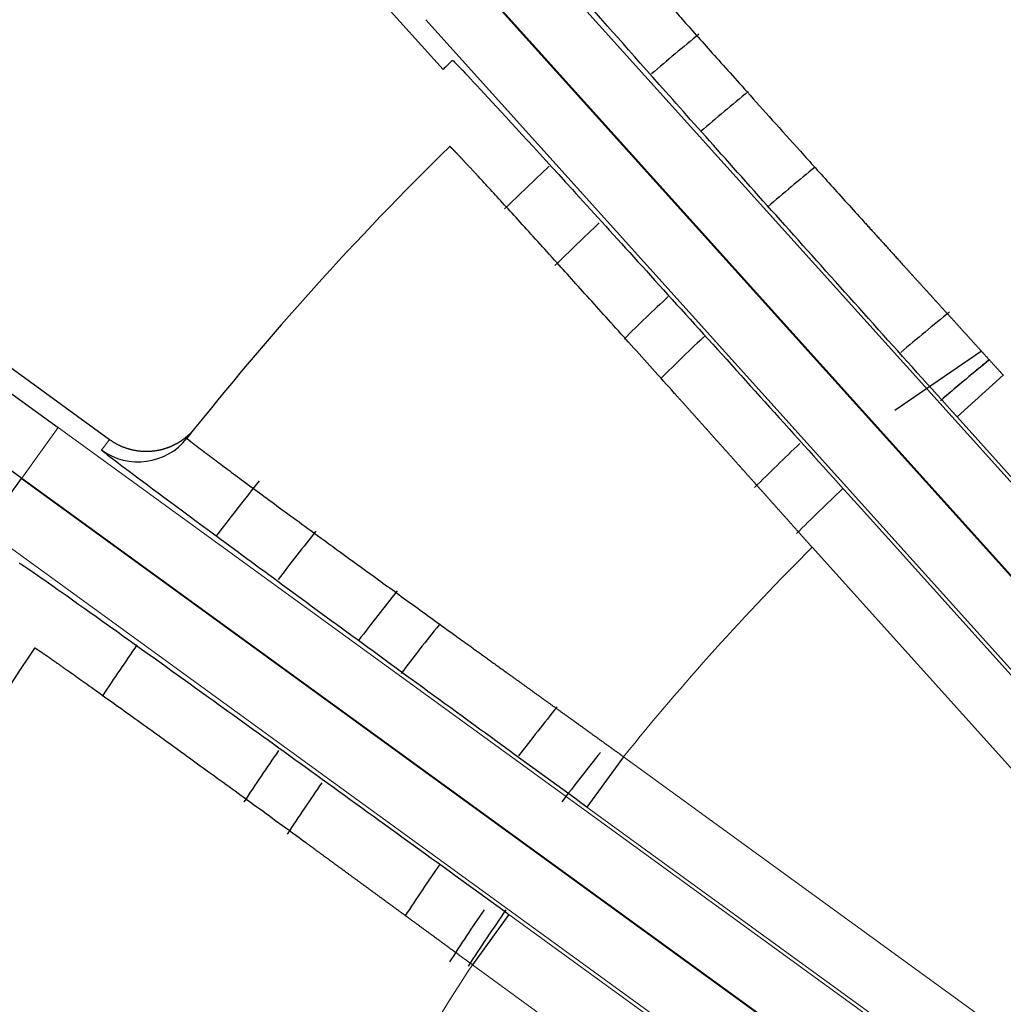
# Model space of a CAD drawing. Header units: inches. Extents: x 0 to 29700, y -16 to 21000.
# Tile 189 of 256: x 14792 to 14839, y 8648 to 8695. Entities that reach past the tile are written whole.
import ezdxf

# ---------------------------------------------------------------- set-up
doc = ezdxf.new("R2010")
doc.units = ezdxf.units.IN
doc.layers.add('1', color=7, linetype='Continuous', true_color=0xffffff)
doc.layers.add('254', color=7, linetype='Continuous', true_color=0xffffff)

msp = doc.modelspace()

# ---------------------------------------------------------------- linework, layer by layer
at = {"layer": '1', "color": 2, "linetype": 'Continuous', "lineweight": 25}
for radius, start, end in [(125, 129.17812, 130.5675), (124.134, 145.42875, 146.93625)]:
    msp.add_arc((14917.618, 8581.747), radius, start, end, dxfattribs=at)
at = {"layer": '254', "color": 2, "linetype": 'Continuous', "lineweight": 25}
for p, q in [((14792.194, 8715.068), (14812.375, 8692.655)), ((14858.271, 8647.633), (14813.768, 8697.059)), ((14813.795, 8697.083), (14858.298, 8647.657)), ((14796.319, 8674.822), (14771.919, 8692.55)), ((14838.306, 8679.082), (14834.125, 8676.231)), ((14839.352, 8677.929), (14837.123, 8675.921)), ((14792.063, 8672.948), (14790.299, 8670.521)), ((14862.051, 8622.099), (14792.063, 8672.948)), ((14792.084, 8672.977), (14862.072, 8622.128)), ((14832.375, 8671.647), (14868.288, 8631.762)), ((14866.058, 8629.755), (14830.146, 8669.64)), ((14821.065, 8659.555), (14819.302, 8657.128)), ((14815.547, 8651.96), (14813.784, 8649.533))]:
    msp.add_line(p, q, dxfattribs=at)
at = {"layer": '254', "color": 110, "linetype": 'Continuous', "lineweight": 13}
for p, q in [((14860.528, 8649.664), (14816.024, 8699.091)), ((14856.042, 8645.625), (14811.538, 8695.052)), ((14873.035, 8636.037), (14837.123, 8675.921)), ((14793.847, 8675.404), (14792.084, 8672.977)), ((14863.835, 8624.555), (14793.847, 8675.404)), ((14860.287, 8619.672), (14790.299, 8670.521)), ((14821.065, 8659.555), (14880.666, 8616.252)), ((14819.302, 8657.128), (14878.902, 8613.825)), ((14875.148, 8608.657), (14815.547, 8651.96)), ((14813.784, 8649.533), (14873.384, 8606.23))]:
    msp.add_line(p, q, dxfattribs=at)
at = {"layer": '254', "color": 2, "linetype": 'Continuous', "lineweight": 25}
for radius, start, end in [(730.774, 90, 270), (725, 33.104531, 270), (720, 90, 270), (718, 32.664375, 270), (320, 90, 200.1825), (270, 117.44586, 201.85109), (180, 133.27312, 142.72313), (179.5, 133.27312, 142.7175), (146, 129.52687, 130.69687), (142.354, 129.50437, 130.70812), (150, 134.38605, 141.61395), (146, 133.30125, 134.47125), (137.5, 129.43125, 130.66875), (142.354, 133.35188, 134.54438), (137.5, 133.3575, 134.58938), (128, 129.1725, 130.53937), (134.907, 133.35188, 134.61188), (125, 129.16687, 130.48875), (128, 133.47, 134.83688), (146, 141.39563, 142.70625), (125, 133.48125, 134.89313), (142.354, 141.47438, 142.66125), (137.5, 141.39562, 142.65562), (134.907, 141.40125, 142.66687), (150, 146.38605, 153.61395), (146, 145.26562, 146.41875), (128, 141.19875, 142.54312), (137.5, 145.38937, 146.6325), (125, 141.38437, 142.76812), (134.907, 145.42875, 146.69437), (128, 145.42312, 146.77312), (125, 145.70437, 147.08812)]:
    msp.add_arc((14917.618, 8581.749), radius, start, end, dxfattribs=at)
at = {"layer": '254', "color": 110, "linetype": 'Continuous', "lineweight": 13}
for start, end in [(134.86321, 141.13679), (146.86321, 153.13679)]:
    msp.add_arc((14917.618, 8581.749), 124, start, end, dxfattribs=at)
at = {"layer": '254', "color": 2, "linetype": 'Continuous', "lineweight": 25}
for centre, major_axis, ratio, start_param, end_param in [((14919.839, 8583.765), (109.095, 107.264), 0.999963, 1.568547, 1.57267), ((14793.943, 8675.537), (-21.843, 15.87), 0.006061, 0.006061, 1.570796), ((14797.689, 8676.756), (2.352, -1.863), 0.999982, 4.754033, 6.283185)]:
    msp.add_ellipse(centre, major_axis=major_axis, ratio=ratio, start_param=start_param, end_param=end_param, dxfattribs=at)
at = {"layer": '254', "color": 110, "linetype": 'Continuous', "lineweight": 13}
msp.add_ellipse((14915.836, 8579.336), major_axis=(95.224, 119.741), ratio=0.999926, start_param=1.568548, end_param=1.572671, dxfattribs=at)
for points, knots in [([(14852.929, 8687.405), (14851.031, 8690.692), (14849.13, 8693.977), (14846.483, 8698.534), (14844.809, 8701.412), (14843.305, 8703.988), (14841.951, 8706.3), (14841.343, 8707.336), (14840.265, 8709.165), (14839.805, 8709.942), (14838.69, 8711.808), (14838.285, 8712.464), (14838.266, 8712.451)], [0, 0, 0, 0, 0.25, 0.25, 0.375, 0.5, 0.5, 0.625, 0.625, 0.75, 0.75, 1, 1, 1, 1]), ([(14837.274, 8708.418), (14837.294, 8708.43), (14837.656, 8707.842), (14838.651, 8706.166), (14839.062, 8705.468), (14840.023, 8703.825), (14840.565, 8702.894), (14841.771, 8700.817), (14843.111, 8698.502), (14844.601, 8695.914), (14846.956, 8691.817), (14848.646, 8688.862), (14850.331, 8685.905)], [0, 0, 0, 0, 0.25, 0.25, 0.375, 0.375, 0.5, 0.5, 0.625, 0.75, 0.75, 1, 1, 1, 1])]:
    msp.add_open_spline(points, degree=3, knots=knots, dxfattribs=at)
at = {"layer": '254', "color": 2, "linetype": 'Continuous', "lineweight": 25}
for points, knots in [([(14837.123, 8675.921), (14834.559, 8678.769), (14832.047, 8681.565), (14827.359, 8686.798), (14825.215, 8689.199), (14821.655, 8693.201), (14820.222, 8694.822), (14818.314, 8697.004), (14817.816, 8697.592), (14817.834, 8697.607)], [0, 0, 0, 0, 0.25, 0.25, 0.5, 0.5, 0.75, 0.75, 1, 1, 1, 1]), ([(14821.976, 8697.303), (14821.976, 8697.302), (14821.975, 8697.302), (14821.975, 8697.301), (14821.975, 8697.301), (14821.975, 8697.3), (14821.976, 8697.299), (14821.976, 8697.298), (14821.977, 8697.297), (14821.978, 8697.295), (14821.978, 8697.293), (14821.98, 8697.291), (14821.981, 8697.289), (14821.982, 8697.287), (14821.984, 8697.285), (14821.985, 8697.282), (14821.987, 8697.279), (14821.989, 8697.276), (14821.991, 8697.273), (14821.994, 8697.27), (14821.996, 8697.266), (14821.999, 8697.263), (14822.001, 8697.259), (14822.004, 8697.255), (14822.007, 8697.251), (14822.011, 8697.247), (14822.014, 8697.242), (14822.017, 8697.238), (14822.021, 8697.233), (14822.025, 8697.228), (14822.029, 8697.223), (14822.033, 8697.217), (14822.037, 8697.212), (14822.042, 8697.206), (14822.046, 8697.2), (14822.051, 8697.194), (14822.056, 8697.188), (14822.061, 8697.182), (14822.066, 8697.175), (14822.072, 8697.169), (14822.077, 8697.162), (14822.083, 8697.155), (14822.089, 8697.148), (14822.095, 8697.14), (14822.101, 8697.133), (14822.107, 8697.125), (14822.114, 8697.117), (14822.12, 8697.109), (14822.127, 8697.101), (14822.134, 8697.093), (14822.141, 8697.084), (14822.148, 8697.075), (14822.156, 8697.066), (14822.163, 8697.057), (14822.171, 8697.048), (14822.179, 8697.039), (14822.187, 8697.029), (14822.195, 8697.019), (14822.203, 8697.009), (14822.212, 8696.999), (14822.221, 8696.989), (14822.229, 8696.979), (14822.238, 8696.968), (14822.247, 8696.957), (14822.257, 8696.946), (14822.266, 8696.935), (14822.276, 8696.924), (14822.285, 8696.913), (14822.295, 8696.901), (14822.305, 8696.889), (14822.315, 8696.877), (14822.326, 8696.865), (14822.336, 8696.853), (14822.347, 8696.841), (14822.357, 8696.828), (14822.368, 8696.815), (14822.379, 8696.802), (14822.391, 8696.789), (14822.402, 8696.776), (14822.414, 8696.762), (14822.425, 8696.749), (14822.437, 8696.735), (14822.449, 8696.721), (14822.461, 8696.707), (14822.473, 8696.693), (14822.486, 8696.678), (14822.498, 8696.664), (14822.511, 8696.649), (14822.524, 8696.634), (14822.537, 8696.619), (14822.55, 8696.604), (14822.563, 8696.588), (14822.577, 8696.573), (14822.591, 8696.557), (14822.604, 8696.541), (14822.618, 8696.525), (14822.632, 8696.509), (14822.647, 8696.492), (14822.661, 8696.476), (14822.675, 8696.459), (14822.69, 8696.442), (14822.705, 8696.425), (14822.72, 8696.408), (14822.735, 8696.391), (14822.75, 8696.373), (14822.765, 8696.356), (14822.781, 8696.338), (14822.797, 8696.32), (14822.812, 8696.302), (14822.828, 8696.283), (14822.844, 8696.265), (14822.861, 8696.246), (14822.877, 8696.228), (14822.893, 8696.209), (14822.91, 8696.19), (14822.927, 8696.17), (14822.944, 8696.151), (14822.961, 8696.132), (14822.978, 8696.112), (14822.996, 8696.092), (14823.013, 8696.072), (14823.031, 8696.052), (14823.048, 8696.032), (14823.066, 8696.011), (14823.084, 8695.991), (14823.103, 8695.97), (14823.121, 8695.949), (14823.139, 8695.928), (14823.158, 8695.907), (14823.177, 8695.885), (14823.196, 8695.864), (14823.215, 8695.842), (14823.234, 8695.82), (14823.417, 8695.612), (14823.801, 8695.176), (14824.465, 8694.427), (14825.223, 8693.575), (14826.069, 8692.627), (14827.061, 8691.518), (14828.222, 8690.225), (14829.573, 8688.723), (14831.042, 8687.093), (14832.107, 8685.913), (14832.691, 8685.268), (14832.763, 8685.188), (14832.836, 8685.108), (14832.909, 8685.027), (14832.983, 8684.945), (14833.057, 8684.863), (14833.132, 8684.78), (14833.208, 8684.697), (14833.284, 8684.613), (14833.36, 8684.528), (14833.438, 8684.443), (14833.515, 8684.357), (14833.593, 8684.271), (14833.672, 8684.184), (14833.752, 8684.096), (14833.831, 8684.008), (14833.912, 8683.919), (14833.993, 8683.83), (14834.074, 8683.74), (14834.156, 8683.649), (14834.239, 8683.558), (14834.322, 8683.467), (14834.405, 8683.375), (14834.489, 8683.282), (14834.574, 8683.189), (14834.659, 8683.095), (14834.744, 8683.001), (14834.83, 8682.906), (14834.917, 8682.81), (14835.004, 8682.714), (14835.092, 8682.618), (14835.18, 8682.521), (14835.268, 8682.423), (14835.357, 8682.325), (14835.446, 8682.226), (14835.536, 8682.127), (14835.627, 8682.028), (14835.718, 8681.927), (14835.809, 8681.827), (14835.901, 8681.726), (14835.993, 8681.624), (14836.085, 8681.522), (14836.179, 8681.42), (14836.272, 8681.317), (14836.366, 8681.213), (14836.46, 8681.109), (14836.555, 8681.005), (14836.65, 8680.9), (14836.746, 8680.795), (14836.842, 8680.689), (14836.938, 8680.583), (14837.035, 8680.476), (14837.132, 8680.37), (14837.229, 8680.262), (14837.327, 8680.155), (14837.426, 8680.046), (14837.524, 8679.938), (14837.623, 8679.829), (14837.722, 8679.72), (14837.822, 8679.61), (14837.922, 8679.5), (14838.022, 8679.39), (14838.123, 8679.279), (14838.224, 8679.168), (14838.325, 8679.057), (14838.426, 8678.946), (14838.528, 8678.834), (14838.63, 8678.721), (14838.733, 8678.609), (14838.835, 8678.496), (14838.938, 8678.383), (14839.041, 8678.27), (14839.145, 8678.156), (14839.248, 8678.043), (14839.317, 8677.967), (14839.352, 8677.929)], [0, 0, 0, 0, 0.001875, 0.00375, 0.005626, 0.007503, 0.00938, 0.011259, 0.013137, 0.015017, 0.016897, 0.018777, 0.020658, 0.02254, 0.024422, 0.026305, 0.028189, 0.030073, 0.031957, 0.033842, 0.035728, 0.037614, 0.0395, 0.041387, 0.043275, 0.045163, 0.047051, 0.04894, 0.05083, 0.052719, 0.05461, 0.0565, 0.058391, 0.060282, 0.062174, 0.064066, 0.065959, 0.067851, 0.069745, 0.071638, 0.073532, 0.075426, 0.07732, 0.079215, 0.08111, 0.083005, 0.0849, 0.086796, 0.088692, 0.090588, 0.092484, 0.09438, 0.096277, 0.098174, 0.100071, 0.101968, 0.103865, 0.105762, 0.10766, 0.109558, 0.111455, 0.113353, 0.115251, 0.117149, 0.119047, 0.120945, 0.122843, 0.124741, 0.126639, 0.128537, 0.130436, 0.132334, 0.134232, 0.13613, 0.138028, 0.139926, 0.141824, 0.143721, 0.145619, 0.147517, 0.149414, 0.151311, 0.153208, 0.155106, 0.157002, 0.158899, 0.160796, 0.162692, 0.164588, 0.166484, 0.16838, 0.170275, 0.17217, 0.174065, 0.17596, 0.177854, 0.179749, 0.181642, 0.183536, 0.185429, 0.187322, 0.189215, 0.191107, 0.192999, 0.19489, 0.196781, 0.198672, 0.200562, 0.202452, 0.204341, 0.20623, 0.208119, 0.210007, 0.211895, 0.213782, 0.215668, 0.217555, 0.21944, 0.221325, 0.22321, 0.225094, 0.226977, 0.22886, 0.230743, 0.232625, 0.234506, 0.236386, 0.238266, 0.240146, 0.242024, 0.243902, 0.24578, 0.247656, 0.249532, 0.299383, 0.349517, 0.399777, 0.450004, 0.500039, 0.560383, 0.622092, 0.684849, 0.748307, 0.751136, 0.753982, 0.756844, 0.759723, 0.762618, 0.76553, 0.768457, 0.771401, 0.774361, 0.777337, 0.780329, 0.783337, 0.78636, 0.789399, 0.792454, 0.795524, 0.798609, 0.80171, 0.804826, 0.807957, 0.811103, 0.814264, 0.817439, 0.820629, 0.823834, 0.827054, 0.830287, 0.833535, 0.836797, 0.840073, 0.843363, 0.846667, 0.849984, 0.853315, 0.85666, 0.860018, 0.863389, 0.866773, 0.87017, 0.87358, 0.877003, 0.880438, 0.883886, 0.887346, 0.890819, 0.894303, 0.8978, 0.901308, 0.904828, 0.90836, 0.911903, 0.915457, 0.919023, 0.9226, 0.926187, 0.929785, 0.933394, 0.937013, 0.940643, 0.944283, 0.947933, 0.951592, 0.955262, 0.958941, 0.962629, 0.966327, 0.970034, 0.97375, 0.977475, 0.981208, 0.98495, 0.9887, 0.992459, 0.996225, 1, 1, 1, 1]), ([(14812.825, 8693.097), (14812.842, 8693.113), (14813.363, 8692.568), (14815.343, 8690.433), (14816.799, 8688.845), (14820.404, 8684.89), (14822.578, 8682.494), (14827.261, 8677.32), (14829.812, 8674.494), (14832.375, 8671.647)], [0, 0, 0, 0, 0.25, 0.25, 0.5, 0.5, 0.75, 0.75, 1, 1, 1, 1]), ([(14767.91, 8690.742), (14767.916, 8690.711), (14769.183, 8689.738), (14772.767, 8687.089), (14777.237, 8683.804), (14782.598, 8679.88), (14788.919, 8675.277), (14792.084, 8672.977)], [0, 0, 0, 0, 0.25, 0.5, 0.5, 0.75, 1, 1, 1, 1]), ([(14830.146, 8669.64), (14830.129, 8669.659), (14830.094, 8669.698), (14830.042, 8669.756), (14829.991, 8669.814), (14829.939, 8669.872), (14829.888, 8669.93), (14829.836, 8669.988), (14829.785, 8670.045), (14829.733, 8670.103), (14829.682, 8670.161), (14829.63, 8670.219), (14829.579, 8670.276), (14829.528, 8670.334), (14829.477, 8670.391), (14829.426, 8670.448), (14829.375, 8670.506), (14829.324, 8670.563), (14829.273, 8670.62), (14829.222, 8670.677), (14829.171, 8670.734), (14829.121, 8670.791), (14829.07, 8670.847), (14829.019, 8670.904), (14828.969, 8670.961), (14828.919, 8671.017), (14828.868, 8671.074), (14828.818, 8671.13), (14828.768, 8671.186), (14828.718, 8671.243), (14828.668, 8671.299), (14828.618, 8671.355), (14828.568, 8671.411), (14828.518, 8671.467), (14828.468, 8671.522), (14828.419, 8671.578), (14828.369, 8671.634), (14828.319, 8671.689), (14828.27, 8671.744), (14828.221, 8671.8), (14828.171, 8671.855), (14828.122, 8671.91), (14828.073, 8671.965), (14828.024, 8672.02), (14827.975, 8672.075), (14827.926, 8672.129), (14827.878, 8672.184), (14827.829, 8672.238), (14827.781, 8672.293), (14827.732, 8672.347), (14827.684, 8672.401), (14827.635, 8672.455), (14827.587, 8672.509), (14827.539, 8672.563), (14827.491, 8672.617), (14827.443, 8672.671), (14827.396, 8672.724), (14827.348, 8672.777), (14827.3, 8672.831), (14827.253, 8672.884), (14827.205, 8672.937), (14827.158, 8672.99), (14827.111, 8673.043), (14827.064, 8673.096), (14827.017, 8673.148), (14826.97, 8673.201), (14826.923, 8673.253), (14826.876, 8673.305), (14826.83, 8673.357), (14826.783, 8673.409), (14826.737, 8673.461), (14826.691, 8673.513), (14826.644, 8673.565), (14826.598, 8673.616), (14826.552, 8673.668), (14826.507, 8673.719), (14826.461, 8673.77), (14826.415, 8673.821), (14826.37, 8673.872), (14826.324, 8673.923), (14826.279, 8673.974), (14826.234, 8674.024), (14826.189, 8674.075), (14826.144, 8674.125), (14826.099, 8674.175), (14826.054, 8674.225), (14826.01, 8674.275), (14825.965, 8674.325), (14825.921, 8674.374), (14825.877, 8674.424), (14825.833, 8674.473), (14825.789, 8674.522), (14825.745, 8674.571), (14825.701, 8674.62), (14825.657, 8674.669), (14825.614, 8674.718), (14825.57, 8674.766), (14825.527, 8674.815), (14825.484, 8674.863), (14825.441, 8674.911), (14825.398, 8674.959), (14825.355, 8675.007), (14825.313, 8675.055), (14825.27, 8675.102), (14825.228, 8675.15), (14825.185, 8675.197), (14825.143, 8675.244), (14825.101, 8675.291), (14825.059, 8675.338), (14825.017, 8675.385), (14824.976, 8675.431), (14824.934, 8675.478), (14824.893, 8675.524), (14824.851, 8675.57), (14824.81, 8675.616), (14824.769, 8675.662), (14824.728, 8675.708), (14824.688, 8675.753), (14824.647, 8675.798), (14824.606, 8675.844), (14824.566, 8675.889), (14824.526, 8675.934), (14824.486, 8675.979), (14824.446, 8676.023), (14824.406, 8676.068), (14824.366, 8676.112), (14824.326, 8676.156), (14824.287, 8676.2), (14824.248, 8676.244), (14824.208, 8676.288), (14824.169, 8676.332), (14824.13, 8676.375), (14824.092, 8676.419), (14824.053, 8676.462), (14824.014, 8676.505), (14823.976, 8676.548), (14823.938, 8676.59), (14823.9, 8676.633), (14823.862, 8676.675), (14823.824, 8676.718), (14823.786, 8676.76), (14823.748, 8676.802), (14823.711, 8676.843), (14823.674, 8676.885), (14823.636, 8676.927), (14823.599, 8676.968), (14823.562, 8677.009), (14823.177, 8677.438), (14822.457, 8678.242), (14821.432, 8679.381), (14820.456, 8680.467), (14819.532, 8681.493), (14818.666, 8682.453), (14817.792, 8683.42), (14816.922, 8684.381), (14816.073, 8685.316), (14815.31, 8686.153), (14814.64, 8686.886), (14814.241, 8687.32), (14814.04, 8687.537), (14814.001, 8687.58), (14813.962, 8687.622), (14813.924, 8687.664), (14813.886, 8687.704), (14813.848, 8687.745), (14813.812, 8687.784), (14813.775, 8687.824), (14813.74, 8687.862), (14813.705, 8687.9), (14813.67, 8687.937), (14813.636, 8687.974), (14813.603, 8688.009), (14813.57, 8688.045), (14813.538, 8688.079), (14813.506, 8688.113), (14813.475, 8688.147), (14813.444, 8688.179), (14813.414, 8688.211), (14813.385, 8688.243), (14813.356, 8688.274), (14813.328, 8688.304), (14813.3, 8688.333), (14813.273, 8688.362), (14813.247, 8688.39), (14813.221, 8688.417), (14813.196, 8688.444), (14813.171, 8688.47), (14813.147, 8688.495), (14813.124, 8688.52), (14813.101, 8688.544), (14813.079, 8688.567), (14813.057, 8688.59), (14813.036, 8688.612), (14813.016, 8688.633), (14812.996, 8688.654), (14812.977, 8688.673), (14812.959, 8688.693), (14812.941, 8688.711), (14812.924, 8688.729), (14812.907, 8688.746), (14812.891, 8688.762), (14812.876, 8688.778), (14812.861, 8688.793), (14812.847, 8688.807), (14812.833, 8688.821), (14812.82, 8688.834), (14812.808, 8688.846), (14812.796, 8688.857), (14812.785, 8688.868), (14812.775, 8688.878), (14812.765, 8688.888), (14812.756, 8688.896), (14812.748, 8688.904), (14812.74, 8688.912), (14812.732, 8688.918), (14812.726, 8688.924), (14812.72, 8688.929), (14812.714, 8688.934), (14812.71, 8688.938), (14812.705, 8688.941), (14812.702, 8688.943), (14812.699, 8688.945), (14812.697, 8688.946), (14812.695, 8688.946), (14812.695, 8688.946), (14812.694, 8688.946)], [0, 0, 0, 0, 0.001906, 0.003811, 0.005714, 0.007614, 0.009513, 0.01141, 0.013305, 0.015198, 0.017089, 0.018978, 0.020865, 0.022749, 0.024632, 0.026513, 0.028391, 0.030268, 0.032142, 0.034014, 0.035883, 0.037751, 0.039616, 0.041479, 0.04334, 0.045199, 0.047055, 0.048909, 0.05076, 0.052609, 0.054456, 0.0563, 0.058142, 0.059982, 0.061819, 0.063653, 0.065485, 0.067315, 0.069142, 0.070966, 0.072788, 0.074608, 0.076424, 0.078238, 0.08005, 0.081859, 0.083665, 0.085468, 0.087269, 0.089067, 0.090862, 0.092654, 0.094444, 0.096231, 0.098015, 0.099796, 0.101575, 0.10335, 0.105123, 0.106892, 0.108659, 0.110423, 0.112184, 0.113942, 0.115697, 0.117449, 0.119198, 0.120944, 0.122687, 0.124427, 0.126164, 0.127897, 0.129628, 0.131356, 0.13308, 0.134801, 0.136519, 0.138234, 0.139946, 0.141654, 0.143359, 0.145061, 0.14676, 0.148455, 0.150147, 0.151836, 0.153522, 0.155204, 0.156882, 0.158558, 0.16023, 0.161899, 0.163564, 0.165226, 0.166884, 0.168539, 0.17019, 0.171838, 0.173483, 0.175124, 0.176761, 0.178395, 0.180026, 0.181653, 0.183276, 0.184896, 0.186512, 0.188124, 0.189733, 0.191338, 0.19294, 0.194538, 0.196132, 0.197723, 0.199309, 0.200893, 0.202472, 0.204048, 0.20562, 0.207188, 0.208752, 0.210313, 0.211869, 0.213422, 0.214972, 0.216517, 0.218058, 0.219596, 0.22113, 0.22266, 0.224186, 0.225708, 0.227226, 0.22874, 0.23025, 0.231757, 0.233259, 0.234758, 0.236252, 0.237743, 0.239229, 0.240712, 0.24219, 0.243664, 0.245135, 0.246601, 0.248063, 0.249522, 0.292382, 0.334941, 0.377087, 0.418715, 0.459724, 0.500025, 0.549793, 0.599659, 0.649469, 0.699069, 0.74831, 0.75208, 0.755854, 0.759631, 0.763411, 0.767194, 0.770979, 0.774768, 0.778559, 0.782353, 0.786149, 0.789948, 0.793749, 0.797552, 0.801358, 0.805165, 0.808975, 0.812786, 0.816599, 0.820414, 0.824231, 0.828049, 0.831868, 0.835689, 0.839511, 0.843335, 0.847159, 0.850985, 0.854811, 0.858638, 0.862466, 0.866295, 0.870124, 0.873953, 0.877783, 0.881613, 0.885444, 0.889274, 0.893105, 0.896935, 0.900765, 0.904595, 0.908425, 0.912254, 0.916082, 0.91991, 0.923738, 0.927564, 0.93139, 0.935215, 0.939038, 0.942861, 0.946682, 0.950502, 0.95432, 0.958137, 0.961952, 0.965766, 0.969578, 0.973388, 0.977196, 0.981002, 0.984807, 0.988608, 0.992408, 0.996205, 1, 1, 1, 1]), ([(14800.426, 8675.377), (14800.42, 8675.37), (14800.409, 8675.356), (14800.392, 8675.335), (14800.375, 8675.315), (14800.358, 8675.294), (14800.34, 8675.274), (14800.323, 8675.255), (14800.305, 8675.235), (14800.288, 8675.216), (14800.27, 8675.196), (14800.252, 8675.178), (14800.234, 8675.159), (14800.216, 8675.14), (14800.198, 8675.122), (14800.179, 8675.104), (14800.161, 8675.086), (14800.143, 8675.069), (14800.124, 8675.052), (14800.106, 8675.035), (14800.087, 8675.018), (14800.069, 8675.001), (14800.05, 8674.985), (14800.031, 8674.969), (14800.012, 8674.953), (14799.994, 8674.937), (14799.975, 8674.922), (14799.956, 8674.907), (14799.937, 8674.892), (14799.918, 8674.877), (14799.9, 8674.862), (14799.881, 8674.848), (14799.862, 8674.834), (14799.843, 8674.82), (14799.824, 8674.807), (14799.805, 8674.794), (14799.787, 8674.78), (14799.768, 8674.768), (14799.749, 8674.755), (14799.73, 8674.743), (14799.712, 8674.73), (14799.693, 8674.718), (14799.674, 8674.707), (14799.656, 8674.695), (14799.637, 8674.684), (14799.619, 8674.673), (14799.601, 8674.662), (14799.582, 8674.651), (14799.564, 8674.641), (14799.546, 8674.631), (14799.528, 8674.621), (14799.51, 8674.611), (14799.492, 8674.601), (14799.474, 8674.592), (14799.456, 8674.582), (14799.439, 8674.573), (14799.421, 8674.565), (14799.403, 8674.556), (14799.386, 8674.548), (14799.369, 8674.539), (14799.352, 8674.531), (14799.335, 8674.523), (14799.318, 8674.516), (14799.301, 8674.508), (14799.284, 8674.501), (14799.268, 8674.494), (14799.251, 8674.486), (14799.235, 8674.48), (14799.219, 8674.473), (14799.203, 8674.466), (14799.187, 8674.46), (14799.171, 8674.454), (14799.156, 8674.448), (14799.14, 8674.442), (14799.125, 8674.436), (14799.11, 8674.431), (14799.095, 8674.425), (14799.08, 8674.42), (14799.065, 8674.415), (14799.05, 8674.41), (14799.036, 8674.405), (14799.022, 8674.4), (14799.008, 8674.396), (14798.994, 8674.391), (14798.98, 8674.387), (14798.966, 8674.383), (14798.953, 8674.378), (14798.939, 8674.374), (14798.926, 8674.371), (14798.913, 8674.367), (14798.901, 8674.363), (14798.888, 8674.36), (14798.876, 8674.356), (14798.863, 8674.353), (14798.851, 8674.35), (14798.839, 8674.346), (14798.828, 8674.343), (14798.816, 8674.34), (14798.805, 8674.338), (14798.794, 8674.335), (14798.783, 8674.332), (14798.772, 8674.33), (14798.761, 8674.327), (14798.751, 8674.325), (14798.741, 8674.322), (14798.731, 8674.32), (14798.721, 8674.318), (14798.711, 8674.316), (14798.702, 8674.314), (14798.692, 8674.312), (14798.683, 8674.31), (14798.674, 8674.308), (14798.666, 8674.307), (14798.657, 8674.305), (14798.649, 8674.303), (14798.641, 8674.302), (14798.633, 8674.3), (14798.625, 8674.299), (14798.617, 8674.297), (14798.61, 8674.296), (14798.603, 8674.295), (14798.596, 8674.294), (14798.589, 8674.292), (14798.582, 8674.291), (14798.576, 8674.29), (14798.57, 8674.289), (14798.564, 8674.288), (14798.558, 8674.287), (14798.552, 8674.286), (14798.547, 8674.286), (14798.542, 8674.285), (14798.537, 8674.284), (14798.532, 8674.283), (14798.527, 8674.282), (14798.523, 8674.282), (14798.519, 8674.281), (14798.515, 8674.281), (14798.511, 8674.28), (14798.507, 8674.28), (14798.504, 8674.279), (14798.501, 8674.279), (14798.498, 8674.278), (14798.495, 8674.278), (14798.492, 8674.277), (14798.49, 8674.277), (14798.487, 8674.277), (14798.485, 8674.277), (14798.464, 8674.274), (14798.424, 8674.269), (14798.364, 8674.262), (14798.303, 8674.257), (14798.243, 8674.253), (14798.183, 8674.251), (14798.123, 8674.249), (14798.063, 8674.249), (14798.003, 8674.25), (14797.943, 8674.252), (14797.884, 8674.256), (14797.824, 8674.26), (14797.765, 8674.266), (14797.706, 8674.273), (14797.648, 8674.281), (14797.589, 8674.29), (14797.532, 8674.3), (14797.474, 8674.311), (14797.417, 8674.324), (14797.36, 8674.337), (14797.304, 8674.352), (14797.249, 8674.367), (14797.194, 8674.384), (14797.139, 8674.401), (14797.085, 8674.419), (14797.032, 8674.439), (14796.98, 8674.459), (14796.928, 8674.48), (14796.876, 8674.502), (14796.826, 8674.525), (14796.776, 8674.548), (14796.727, 8674.573), (14796.678, 8674.598), (14796.631, 8674.624), (14796.584, 8674.65), (14796.538, 8674.677), (14796.492, 8674.705), (14796.448, 8674.733), (14796.404, 8674.762), (14796.361, 8674.792), (14796.333, 8674.812), (14796.319, 8674.822)], [0, 0, 0, 0, 0.005868, 0.011719, 0.017552, 0.023366, 0.029162, 0.034937, 0.040693, 0.046429, 0.052143, 0.057836, 0.063506, 0.069155, 0.07478, 0.080382, 0.085959, 0.091513, 0.097041, 0.102544, 0.108021, 0.113472, 0.118897, 0.124294, 0.129663, 0.135005, 0.140318, 0.145603, 0.150858, 0.156083, 0.161279, 0.166444, 0.171578, 0.176681, 0.181753, 0.186792, 0.191799, 0.196774, 0.201716, 0.206624, 0.211499, 0.21634, 0.221146, 0.225918, 0.230655, 0.235357, 0.240023, 0.244654, 0.249248, 0.253807, 0.258328, 0.262813, 0.26726, 0.27167, 0.276043, 0.280378, 0.284674, 0.288933, 0.293152, 0.297334, 0.301476, 0.305579, 0.309642, 0.313666, 0.31765, 0.321595, 0.325499, 0.329363, 0.333187, 0.33697, 0.340712, 0.344414, 0.348074, 0.351693, 0.355271, 0.358808, 0.362303, 0.365756, 0.369167, 0.372537, 0.375864, 0.37915, 0.382393, 0.385593, 0.388752, 0.391868, 0.394941, 0.397971, 0.400959, 0.403904, 0.406806, 0.409665, 0.412481, 0.415254, 0.417983, 0.42067, 0.423313, 0.425913, 0.428469, 0.430982, 0.433451, 0.435877, 0.43826, 0.440598, 0.442893, 0.445145, 0.447352, 0.449516, 0.451636, 0.453713, 0.455745, 0.457734, 0.459678, 0.461579, 0.463436, 0.465249, 0.467018, 0.468743, 0.470425, 0.472062, 0.473655, 0.475204, 0.476709, 0.47817, 0.479587, 0.48096, 0.482289, 0.483573, 0.484814, 0.486011, 0.487163, 0.488272, 0.489336, 0.490356, 0.491332, 0.492264, 0.493152, 0.493996, 0.494796, 0.495552, 0.496263, 0.496931, 0.497554, 0.498133, 0.498668, 0.499159, 0.499606, 0.500009, 0.513205, 0.526396, 0.539579, 0.552751, 0.56591, 0.579052, 0.592176, 0.605279, 0.618358, 0.631411, 0.644435, 0.657427, 0.670386, 0.683309, 0.696194, 0.709037, 0.721838, 0.734594, 0.747302, 0.75996, 0.772567, 0.785121, 0.797619, 0.810059, 0.822441, 0.834761, 0.847019, 0.859212, 0.87134, 0.8834, 0.895391, 0.907312, 0.919161, 0.930937, 0.942639, 0.954266, 0.965817, 0.97729, 0.988685, 1, 1, 1, 1]), ([(14800.041, 8674.893), (14800.041, 8674.892), (14800.041, 8674.892), (14800.041, 8674.891), (14800.041, 8674.891), (14800.041, 8674.89), (14800.042, 8674.889), (14800.042, 8674.888), (14800.043, 8674.887), (14800.044, 8674.885), (14800.046, 8674.884), (14800.047, 8674.882), (14800.049, 8674.88), (14800.05, 8674.878), (14800.052, 8674.876), (14800.055, 8674.874), (14800.057, 8674.872), (14800.06, 8674.869), (14800.062, 8674.867), (14800.065, 8674.864), (14800.068, 8674.861), (14800.072, 8674.858), (14800.075, 8674.855), (14800.079, 8674.852), (14800.083, 8674.848), (14800.087, 8674.845), (14800.091, 8674.841), (14800.095, 8674.837), (14800.1, 8674.833), (14800.105, 8674.829), (14800.11, 8674.825), (14800.115, 8674.82), (14800.12, 8674.816), (14800.126, 8674.811), (14800.132, 8674.807), (14800.138, 8674.802), (14800.144, 8674.797), (14800.15, 8674.791), (14800.157, 8674.786), (14800.163, 8674.781), (14800.17, 8674.775), (14800.177, 8674.769), (14800.184, 8674.764), (14800.192, 8674.758), (14800.2, 8674.752), (14800.207, 8674.745), (14800.215, 8674.739), (14800.223, 8674.732), (14800.232, 8674.726), (14800.24, 8674.719), (14800.249, 8674.712), (14800.258, 8674.705), (14800.267, 8674.698), (14800.276, 8674.69), (14800.286, 8674.683), (14800.296, 8674.675), (14800.305, 8674.668), (14800.316, 8674.66), (14800.326, 8674.652), (14800.336, 8674.644), (14800.347, 8674.635), (14800.358, 8674.627), (14800.368, 8674.619), (14800.38, 8674.61), (14800.391, 8674.601), (14800.402, 8674.592), (14800.414, 8674.583), (14800.426, 8674.574), (14800.438, 8674.565), (14800.45, 8674.555), (14800.463, 8674.546), (14800.475, 8674.536), (14800.488, 8674.526), (14800.501, 8674.516), (14800.514, 8674.506), (14800.528, 8674.496), (14800.541, 8674.485), (14800.555, 8674.475), (14800.569, 8674.464), (14800.583, 8674.453), (14800.597, 8674.443), (14800.612, 8674.432), (14800.626, 8674.42), (14800.641, 8674.409), (14800.656, 8674.398), (14800.671, 8674.386), (14800.687, 8674.374), (14800.702, 8674.363), (14800.718, 8674.351), (14800.734, 8674.339), (14800.75, 8674.327), (14800.766, 8674.314), (14800.782, 8674.302), (14800.799, 8674.289), (14800.816, 8674.277), (14800.832, 8674.264), (14800.85, 8674.251), (14800.867, 8674.238), (14800.884, 8674.225), (14800.902, 8674.211), (14800.92, 8674.198), (14800.938, 8674.184), (14800.956, 8674.171), (14800.974, 8674.157), (14800.993, 8674.143), (14801.011, 8674.129), (14801.03, 8674.115), (14801.049, 8674.1), (14801.068, 8674.086), (14801.088, 8674.071), (14801.107, 8674.057), (14801.127, 8674.042), (14801.147, 8674.027), (14801.167, 8674.012), (14801.187, 8673.997), (14801.207, 8673.982), (14801.228, 8673.966), (14801.249, 8673.951), (14801.269, 8673.935), (14801.29, 8673.919), (14801.312, 8673.903), (14801.333, 8673.887), (14801.355, 8673.871), (14801.376, 8673.855), (14801.398, 8673.839), (14801.42, 8673.822), (14801.442, 8673.806), (14801.465, 8673.789), (14801.487, 8673.772), (14801.51, 8673.755), (14801.533, 8673.738), (14801.556, 8673.721), (14801.579, 8673.704), (14801.801, 8673.539), (14802.265, 8673.194), (14803.068, 8672.601), (14803.986, 8671.926), (14805.013, 8671.173), (14806.215, 8670.294), (14807.621, 8669.269), (14809.255, 8668.081), (14811.031, 8666.792), (14812.321, 8665.858), (14813.027, 8665.347), (14813.115, 8665.283), (14813.204, 8665.219), (14813.293, 8665.155), (14813.383, 8665.09), (14813.474, 8665.024), (14813.565, 8664.958), (14813.657, 8664.892), (14813.75, 8664.825), (14813.843, 8664.757), (14813.937, 8664.689), (14814.031, 8664.621), (14814.126, 8664.553), (14814.222, 8664.483), (14814.318, 8664.414), (14814.415, 8664.344), (14814.513, 8664.273), (14814.611, 8664.202), (14814.71, 8664.131), (14814.809, 8664.059), (14814.909, 8663.987), (14815.01, 8663.914), (14815.111, 8663.841), (14815.213, 8663.768), (14815.315, 8663.694), (14815.418, 8663.62), (14815.522, 8663.545), (14815.626, 8663.47), (14815.731, 8663.394), (14815.836, 8663.318), (14815.942, 8663.242), (14816.048, 8663.165), (14816.155, 8663.088), (14816.263, 8663.011), (14816.371, 8662.933), (14816.479, 8662.855), (14816.588, 8662.776), (14816.698, 8662.697), (14816.808, 8662.618), (14816.919, 8662.538), (14817.03, 8662.458), (14817.142, 8662.377), (14817.254, 8662.296), (14817.367, 8662.215), (14817.48, 8662.134), (14817.593, 8662.052), (14817.707, 8661.97), (14817.822, 8661.887), (14817.937, 8661.804), (14818.053, 8661.721), (14818.169, 8661.638), (14818.285, 8661.554), (14818.402, 8661.47), (14818.519, 8661.385), (14818.637, 8661.301), (14818.755, 8661.216), (14818.873, 8661.13), (14818.992, 8661.045), (14819.111, 8660.959), (14819.231, 8660.873), (14819.351, 8660.787), (14819.471, 8660.7), (14819.592, 8660.613), (14819.713, 8660.526), (14819.834, 8660.439), (14819.956, 8660.351), (14820.078, 8660.264), (14820.201, 8660.176), (14820.323, 8660.088), (14820.446, 8659.999), (14820.57, 8659.911), (14820.693, 8659.822), (14820.817, 8659.733), (14820.941, 8659.644), (14821.024, 8659.584), (14821.065, 8659.555)], [0, 0, 0, 0, 0.001882, 0.003765, 0.005648, 0.007532, 0.009417, 0.011302, 0.013187, 0.015073, 0.01696, 0.018847, 0.020734, 0.022622, 0.024511, 0.0264, 0.028289, 0.030179, 0.03207, 0.03396, 0.035851, 0.037743, 0.039635, 0.041527, 0.04342, 0.045313, 0.047206, 0.0491, 0.050994, 0.052888, 0.054783, 0.056678, 0.058573, 0.060468, 0.062364, 0.06426, 0.066156, 0.068052, 0.069949, 0.071846, 0.073743, 0.07564, 0.077537, 0.079435, 0.081333, 0.08323, 0.085128, 0.087026, 0.088925, 0.090823, 0.092721, 0.09462, 0.096518, 0.098417, 0.100315, 0.102214, 0.104112, 0.106011, 0.10791, 0.109808, 0.111707, 0.113605, 0.115504, 0.117402, 0.1193, 0.121199, 0.123097, 0.124995, 0.126893, 0.128791, 0.130688, 0.132586, 0.134483, 0.136381, 0.138278, 0.140174, 0.142071, 0.143967, 0.145864, 0.14776, 0.149655, 0.151551, 0.153446, 0.155341, 0.157235, 0.15913, 0.161024, 0.162917, 0.164811, 0.166704, 0.168596, 0.170489, 0.17238, 0.174272, 0.176163, 0.178054, 0.179944, 0.181834, 0.183723, 0.185612, 0.1875, 0.189388, 0.191276, 0.193163, 0.195049, 0.196935, 0.198821, 0.200706, 0.20259, 0.204474, 0.206357, 0.208239, 0.210121, 0.212003, 0.213883, 0.215763, 0.217643, 0.219522, 0.2214, 0.223277, 0.225154, 0.22703, 0.228906, 0.23078, 0.232654, 0.234528, 0.2364, 0.238272, 0.240143, 0.242013, 0.243882, 0.245751, 0.247619, 0.249486, 0.299145, 0.34918, 0.399438, 0.449762, 0.499993, 0.560309, 0.622028, 0.684831, 0.748369, 0.751227, 0.754102, 0.756992, 0.759897, 0.762819, 0.765755, 0.768707, 0.771675, 0.774657, 0.777655, 0.780667, 0.783695, 0.786738, 0.789795, 0.792867, 0.795953, 0.799055, 0.80217, 0.8053, 0.808444, 0.811602, 0.814774, 0.817961, 0.821161, 0.824374, 0.827602, 0.830843, 0.834097, 0.837365, 0.840645, 0.843939, 0.847246, 0.850566, 0.853899, 0.857244, 0.860601, 0.863972, 0.867354, 0.870749, 0.874156, 0.877574, 0.881005, 0.884447, 0.887901, 0.891366, 0.894843, 0.898331, 0.90183, 0.905339, 0.90886, 0.912392, 0.915933, 0.919486, 0.923049, 0.926621, 0.930204, 0.933797, 0.9374, 0.941012, 0.944634, 0.948265, 0.951905, 0.955554, 0.959212, 0.962879, 0.966555, 0.970239, 0.973931, 0.977632, 0.981341, 0.985057, 0.988782, 0.992514, 0.996253, 1, 1, 1, 1]), ([(14819.302, 8657.128), (14816.203, 8659.38), (14813.125, 8661.621), (14807.49, 8665.737), (14804.881, 8667.649), (14800.57, 8670.821), (14798.838, 8672.103), (14796.508, 8673.849), (14795.912, 8674.31), (14795.926, 8674.329)], [0, 0, 0, 0, 0.25, 0.25, 0.5, 0.5, 0.75, 0.75, 1, 1, 1, 1]), ([(14791.965, 8668.876), (14791.977, 8668.895), (14792.614, 8668.462), (14794.984, 8666.792), (14796.746, 8665.536), (14801.098, 8662.414), (14803.709, 8660.533), (14809.404, 8656.417), (14812.448, 8654.211), (14815.547, 8651.96)], [0, 0, 0, 0, 0.25, 0.25, 0.5, 0.5, 0.75, 0.75, 1, 1, 1, 1]), ([(14813.784, 8649.533), (14813.763, 8649.548), (14813.721, 8649.579), (14813.658, 8649.625), (14813.595, 8649.672), (14813.532, 8649.718), (14813.469, 8649.764), (14813.406, 8649.81), (14813.344, 8649.856), (14813.281, 8649.902), (14813.219, 8649.948), (14813.156, 8649.994), (14813.094, 8650.04), (14813.031, 8650.086), (14812.969, 8650.131), (14812.907, 8650.177), (14812.845, 8650.223), (14812.783, 8650.268), (14812.721, 8650.314), (14812.659, 8650.359), (14812.597, 8650.404), (14812.536, 8650.45), (14812.474, 8650.495), (14812.413, 8650.54), (14812.351, 8650.585), (14812.29, 8650.63), (14812.229, 8650.675), (14812.168, 8650.72), (14812.107, 8650.765), (14812.046, 8650.81), (14811.985, 8650.854), (14811.924, 8650.899), (14811.863, 8650.943), (14811.803, 8650.988), (14811.742, 8651.032), (14811.682, 8651.076), (14811.622, 8651.12), (14811.562, 8651.165), (14811.502, 8651.209), (14811.442, 8651.253), (14811.382, 8651.296), (14811.322, 8651.34), (14811.263, 8651.384), (14811.203, 8651.428), (14811.144, 8651.471), (14811.085, 8651.515), (14811.025, 8651.558), (14810.966, 8651.601), (14810.907, 8651.644), (14810.849, 8651.688), (14810.79, 8651.731), (14810.731, 8651.773), (14810.673, 8651.816), (14810.615, 8651.859), (14810.556, 8651.902), (14810.498, 8651.944), (14810.44, 8651.987), (14810.382, 8652.029), (14810.325, 8652.072), (14810.267, 8652.114), (14810.21, 8652.156), (14810.152, 8652.198), (14810.095, 8652.24), (14810.038, 8652.282), (14809.981, 8652.323), (14809.924, 8652.365), (14809.867, 8652.407), (14809.811, 8652.448), (14809.754, 8652.489), (14809.698, 8652.531), (14809.642, 8652.572), (14809.586, 8652.613), (14809.53, 8652.654), (14809.474, 8652.695), (14809.419, 8652.735), (14809.363, 8652.776), (14809.308, 8652.816), (14809.253, 8652.857), (14809.198, 8652.897), (14809.143, 8652.937), (14809.088, 8652.978), (14809.033, 8653.018), (14808.979, 8653.057), (14808.924, 8653.097), (14808.87, 8653.137), (14808.816, 8653.176), (14808.762, 8653.216), (14808.708, 8653.255), (14808.655, 8653.295), (14808.601, 8653.334), (14808.548, 8653.373), (14808.495, 8653.412), (14808.442, 8653.45), (14808.389, 8653.489), (14808.336, 8653.528), (14808.284, 8653.566), (14808.231, 8653.605), (14808.179, 8653.643), (14808.127, 8653.681), (14808.075, 8653.719), (14808.023, 8653.757), (14807.971, 8653.795), (14807.92, 8653.832), (14807.868, 8653.87), (14807.817, 8653.907), (14807.766, 8653.945), (14807.715, 8653.982), (14807.665, 8654.019), (14807.614, 8654.056), (14807.564, 8654.093), (14807.513, 8654.13), (14807.463, 8654.166), (14807.413, 8654.203), (14807.364, 8654.239), (14807.314, 8654.276), (14807.265, 8654.312), (14807.215, 8654.348), (14807.166, 8654.384), (14807.117, 8654.419), (14807.068, 8654.455), (14807.02, 8654.491), (14806.971, 8654.526), (14806.923, 8654.561), (14806.875, 8654.597), (14806.827, 8654.632), (14806.779, 8654.667), (14806.731, 8654.701), (14806.684, 8654.736), (14806.637, 8654.771), (14806.589, 8654.805), (14806.542, 8654.84), (14806.496, 8654.874), (14806.449, 8654.908), (14806.402, 8654.942), (14806.356, 8654.976), (14806.31, 8655.009), (14806.264, 8655.043), (14806.218, 8655.076), (14806.172, 8655.11), (14806.127, 8655.143), (14806.082, 8655.176), (14806.036, 8655.209), (14805.991, 8655.242), (14805.947, 8655.275), (14805.902, 8655.307), (14805.858, 8655.34), (14805.813, 8655.372), (14805.349, 8655.711), (14804.479, 8656.345), (14803.243, 8657.245), (14802.062, 8658.104), (14800.944, 8658.915), (14799.895, 8659.676), (14798.837, 8660.441), (14797.785, 8661.201), (14796.76, 8661.938), (14795.839, 8662.599), (14795.03, 8663.177), (14794.55, 8663.519), (14794.308, 8663.691), (14794.26, 8663.724), (14794.212, 8663.758), (14794.166, 8663.791), (14794.12, 8663.823), (14794.075, 8663.855), (14794.03, 8663.886), (14793.987, 8663.917), (14793.944, 8663.948), (14793.901, 8663.977), (14793.86, 8664.007), (14793.819, 8664.036), (14793.778, 8664.064), (14793.739, 8664.092), (14793.7, 8664.119), (14793.662, 8664.146), (14793.624, 8664.172), (14793.587, 8664.198), (14793.552, 8664.223), (14793.516, 8664.247), (14793.482, 8664.271), (14793.448, 8664.295), (14793.415, 8664.318), (14793.382, 8664.34), (14793.351, 8664.362), (14793.32, 8664.384), (14793.29, 8664.405), (14793.26, 8664.425), (14793.232, 8664.445), (14793.204, 8664.464), (14793.177, 8664.482), (14793.15, 8664.501), (14793.125, 8664.518), (14793.1, 8664.535), (14793.076, 8664.552), (14793.052, 8664.568), (14793.029, 8664.583), (14793.008, 8664.598), (14792.986, 8664.612), (14792.966, 8664.626), (14792.946, 8664.639), (14792.927, 8664.651), (14792.909, 8664.663), (14792.892, 8664.675), (14792.875, 8664.686), (14792.859, 8664.696), (14792.844, 8664.706), (14792.83, 8664.715), (14792.816, 8664.724), (14792.803, 8664.732), (14792.791, 8664.74), (14792.78, 8664.747), (14792.769, 8664.754), (14792.76, 8664.759), (14792.75, 8664.765), (14792.742, 8664.77), (14792.734, 8664.774), (14792.728, 8664.778), (14792.722, 8664.781), (14792.716, 8664.784), (14792.712, 8664.786), (14792.708, 8664.787), (14792.704, 8664.789), (14792.702, 8664.789), (14792.7, 8664.789), (14792.7, 8664.789), (14792.7, 8664.788)], [0, 0, 0, 0, 0.001917, 0.003832, 0.005745, 0.007655, 0.009564, 0.011471, 0.013375, 0.015278, 0.017178, 0.019076, 0.020972, 0.022866, 0.024758, 0.026647, 0.028534, 0.030419, 0.032301, 0.034182, 0.03606, 0.037935, 0.039808, 0.041679, 0.043547, 0.045413, 0.047277, 0.049138, 0.050996, 0.052852, 0.054706, 0.056557, 0.058405, 0.060251, 0.062094, 0.063935, 0.065773, 0.067608, 0.069441, 0.071271, 0.073098, 0.074922, 0.076744, 0.078563, 0.080379, 0.082192, 0.084003, 0.085811, 0.087616, 0.089418, 0.091217, 0.093013, 0.094806, 0.096596, 0.098384, 0.100168, 0.101949, 0.103728, 0.105503, 0.107275, 0.109044, 0.11081, 0.112573, 0.114333, 0.11609, 0.117844, 0.119594, 0.121341, 0.123085, 0.124826, 0.126564, 0.128298, 0.130029, 0.131757, 0.133481, 0.135202, 0.13692, 0.138635, 0.140346, 0.142053, 0.143758, 0.145459, 0.147156, 0.14885, 0.150541, 0.152228, 0.153912, 0.155592, 0.157269, 0.158942, 0.160611, 0.162277, 0.16394, 0.165599, 0.167254, 0.168905, 0.170553, 0.172198, 0.173839, 0.175476, 0.177109, 0.178739, 0.180365, 0.181987, 0.183605, 0.18522, 0.186831, 0.188438, 0.190041, 0.191641, 0.193237, 0.194829, 0.196417, 0.198001, 0.199581, 0.201158, 0.20273, 0.204299, 0.205863, 0.207424, 0.208981, 0.210534, 0.212083, 0.213628, 0.215169, 0.216705, 0.218238, 0.219767, 0.221292, 0.222813, 0.224329, 0.225842, 0.227351, 0.228855, 0.230355, 0.231852, 0.233344, 0.234832, 0.236315, 0.237795, 0.23927, 0.240742, 0.242209, 0.243672, 0.24513, 0.246585, 0.248035, 0.249481, 0.292207, 0.334684, 0.376801, 0.418455, 0.459547, 0.499986, 0.549707, 0.59956, 0.64939, 0.699044, 0.748371, 0.752175, 0.755982, 0.75979, 0.7636, 0.767413, 0.771227, 0.775042, 0.778859, 0.782678, 0.786498, 0.790319, 0.794141, 0.797965, 0.801789, 0.805615, 0.809441, 0.813268, 0.817096, 0.820925, 0.824754, 0.828583, 0.832413, 0.836243, 0.840073, 0.843904, 0.847734, 0.851565, 0.855395, 0.859225, 0.863054, 0.866883, 0.870712, 0.87454, 0.878368, 0.882194, 0.88602, 0.889845, 0.893669, 0.897492, 0.901314, 0.905134, 0.908953, 0.912771, 0.916587, 0.920402, 0.924215, 0.928026, 0.931835, 0.935643, 0.939448, 0.943252, 0.947053, 0.950852, 0.954648, 0.958443, 0.962235, 0.966024, 0.969811, 0.973595, 0.977376, 0.981154, 0.984929, 0.988702, 0.992471, 0.996237, 1, 1, 1, 1]), ([(14783.245, 8648.412), (14783.245, 8648.411), (14783.245, 8648.411), (14783.245, 8648.41), (14783.245, 8648.41), (14783.245, 8648.409), (14783.246, 8648.408), (14783.247, 8648.407), (14783.248, 8648.406), (14783.249, 8648.405), (14783.251, 8648.404), (14783.253, 8648.403), (14783.255, 8648.401), (14783.257, 8648.4), (14783.259, 8648.398), (14783.262, 8648.396), (14783.265, 8648.395), (14783.268, 8648.393), (14783.271, 8648.391), (14783.274, 8648.389), (14783.278, 8648.387), (14783.282, 8648.384), (14783.286, 8648.382), (14783.29, 8648.38), (14783.294, 8648.377), (14783.299, 8648.374), (14783.304, 8648.372), (14783.309, 8648.369), (14783.314, 8648.366), (14783.32, 8648.363), (14783.326, 8648.36), (14783.332, 8648.357), (14783.338, 8648.354), (14783.344, 8648.35), (14783.351, 8648.347), (14783.358, 8648.343), (14783.365, 8648.34), (14783.372, 8648.336), (14783.379, 8648.332), (14783.387, 8648.328), (14783.395, 8648.324), (14783.403, 8648.32), (14783.411, 8648.316), (14783.419, 8648.312), (14783.428, 8648.307), (14783.437, 8648.303), (14783.446, 8648.298), (14783.455, 8648.294), (14783.465, 8648.289), (14783.475, 8648.284), (14783.485, 8648.279), (14783.495, 8648.274), (14783.505, 8648.269), (14783.516, 8648.264), (14783.527, 8648.258), (14783.538, 8648.253), (14783.549, 8648.247), (14783.56, 8648.242), (14783.572, 8648.236), (14783.584, 8648.23), (14783.596, 8648.225), (14783.608, 8648.219), (14783.62, 8648.213), (14783.633, 8648.207), (14783.646, 8648.2), (14783.659, 8648.194), (14783.672, 8648.188), (14783.686, 8648.181), (14783.7, 8648.174), (14783.714, 8648.168), (14783.728, 8648.161), (14783.742, 8648.154), (14783.757, 8648.147), (14783.771, 8648.14), (14783.786, 8648.133), (14783.802, 8648.126), (14783.817, 8648.119), (14783.832, 8648.111), (14783.848, 8648.104), (14783.864, 8648.096), (14783.88, 8648.088), (14783.897, 8648.081), (14783.913, 8648.073), (14783.93, 8648.065), (14783.947, 8648.057), (14783.965, 8648.049), (14783.982, 8648.04), (14784, 8648.032), (14784.017, 8648.024), (14784.035, 8648.015), (14784.054, 8648.007), (14784.072, 8647.998), (14784.091, 8647.989), (14784.11, 8647.98), (14784.129, 8647.971), (14784.148, 8647.962), (14784.167, 8647.953), (14784.187, 8647.944), (14784.207, 8647.935), (14784.227, 8647.926), (14784.247, 8647.916), (14784.267, 8647.907), (14784.288, 8647.897), (14784.309, 8647.887), (14784.33, 8647.877), (14784.351, 8647.868), (14784.373, 8647.858), (14784.394, 8647.848), (14784.416, 8647.837), (14784.438, 8647.827), (14784.46, 8647.817), (14784.483, 8647.806), (14784.505, 8647.796), (14784.528, 8647.785), (14784.551, 8647.775), (14784.574, 8647.764), (14784.597, 8647.753), (14784.621, 8647.742), (14784.645, 8647.731), (14784.669, 8647.72), (14784.693, 8647.709), (14784.717, 8647.698), (14784.742, 8647.687), (14784.766, 8647.675), (14784.791, 8647.664), (14784.816, 8647.652), (14784.841, 8647.641), (14784.867, 8647.629), (14784.892, 8647.617), (14784.918, 8647.605), (14784.944, 8647.593), (14784.97, 8647.581), (14784.997, 8647.569), (14785.249, 8647.453), (14785.778, 8647.211), (14786.688, 8646.797), (14787.728, 8646.327), (14788.887, 8645.805), (14790.244, 8645.195), (14791.831, 8644.486), (14793.676, 8643.663), (14795.68, 8642.772), (14797.133, 8642.127), (14797.928, 8641.775), (14798.027, 8641.732), (14798.127, 8641.688), (14798.227, 8641.643), (14798.328, 8641.598), (14798.43, 8641.553), (14798.533, 8641.508), (14798.636, 8641.462), (14798.74, 8641.416), (14798.845, 8641.37), (14798.95, 8641.323), (14799.057, 8641.276), (14799.164, 8641.229), (14799.271, 8641.182), (14799.38, 8641.134), (14799.489, 8641.086), (14799.598, 8641.037), (14799.709, 8640.988), (14799.82, 8640.939), (14799.932, 8640.89), (14800.045, 8640.84), (14800.158, 8640.79), (14800.272, 8640.74), (14800.387, 8640.689), (14800.502, 8640.638), (14800.618, 8640.587), (14800.735, 8640.536), (14800.852, 8640.484), (14800.97, 8640.432), (14801.089, 8640.38), (14801.208, 8640.327), (14801.328, 8640.274), (14801.449, 8640.221), (14801.57, 8640.167), (14801.692, 8640.114), (14801.814, 8640.06), (14801.937, 8640.006), (14802.061, 8639.951), (14802.185, 8639.896), (14802.31, 8639.841), (14802.436, 8639.786), (14802.562, 8639.73), (14802.688, 8639.675), (14802.816, 8639.619), (14802.943, 8639.562), (14803.072, 8639.506), (14803.201, 8639.449), (14803.33, 8639.392), (14803.46, 8639.335), (14803.59, 8639.277), (14803.721, 8639.22), (14803.853, 8639.162), (14803.985, 8639.104), (14804.118, 8639.045), (14804.251, 8638.987), (14804.384, 8638.928), (14804.518, 8638.869), (14804.652, 8638.81), (14804.787, 8638.751), (14804.923, 8638.691), (14805.058, 8638.632), (14805.194, 8638.572), (14805.331, 8638.512), (14805.468, 8638.452), (14805.605, 8638.391), (14805.743, 8638.331), (14805.881, 8638.27), (14806.02, 8638.209), (14806.159, 8638.149), (14806.298, 8638.087), (14806.437, 8638.026), (14806.577, 8637.965), (14806.717, 8637.903), (14806.858, 8637.842), (14806.952, 8637.801), (14806.999, 8637.78)], [0, 0, 0, 0, 0.001875, 0.00375, 0.005627, 0.007503, 0.009381, 0.011259, 0.013138, 0.015017, 0.016897, 0.018778, 0.020659, 0.022541, 0.024423, 0.026306, 0.02819, 0.030074, 0.031958, 0.033844, 0.035729, 0.037615, 0.039502, 0.041389, 0.043277, 0.045165, 0.047053, 0.048942, 0.050832, 0.052721, 0.054612, 0.056502, 0.058393, 0.060285, 0.062176, 0.064069, 0.065961, 0.067854, 0.069747, 0.07164, 0.073534, 0.075428, 0.077323, 0.079217, 0.081112, 0.083007, 0.084903, 0.086798, 0.088694, 0.09059, 0.092487, 0.094383, 0.09628, 0.098177, 0.100074, 0.101971, 0.103868, 0.105765, 0.107663, 0.109561, 0.111458, 0.113356, 0.115254, 0.117152, 0.11905, 0.120948, 0.122846, 0.124744, 0.126642, 0.12854, 0.130439, 0.132337, 0.134235, 0.136133, 0.138031, 0.139929, 0.141827, 0.143724, 0.145622, 0.147519, 0.149417, 0.151314, 0.153211, 0.155108, 0.157005, 0.158902, 0.160798, 0.162695, 0.164591, 0.166487, 0.168382, 0.170278, 0.172173, 0.174068, 0.175963, 0.177857, 0.179751, 0.181645, 0.183538, 0.185432, 0.187324, 0.189217, 0.191109, 0.193001, 0.194892, 0.196783, 0.198674, 0.200564, 0.202454, 0.204343, 0.206232, 0.208121, 0.210009, 0.211896, 0.213783, 0.21567, 0.217556, 0.219442, 0.221327, 0.223211, 0.225095, 0.226978, 0.228861, 0.230744, 0.232625, 0.234506, 0.236387, 0.238267, 0.240146, 0.242025, 0.243903, 0.24578, 0.247656, 0.249532, 0.299399, 0.349541, 0.399801, 0.45002, 0.500039, 0.560429, 0.622154, 0.684895, 0.748307, 0.751149, 0.754008, 0.756883, 0.759774, 0.762681, 0.765603, 0.768542, 0.771496, 0.774467, 0.777452, 0.780454, 0.78347, 0.786503, 0.78955, 0.792613, 0.79569, 0.798783, 0.80189, 0.805013, 0.80815, 0.811301, 0.814468, 0.817648, 0.820843, 0.824052, 0.827275, 0.830512, 0.833763, 0.837028, 0.840307, 0.843599, 0.846904, 0.850223, 0.853555, 0.8569, 0.860259, 0.86363, 0.867013, 0.87041, 0.873819, 0.87724, 0.880674, 0.88412, 0.887577, 0.891047, 0.894529, 0.898022, 0.901526, 0.905042, 0.908569, 0.912108, 0.915657, 0.919217, 0.922788, 0.92637, 0.929961, 0.933564, 0.937176, 0.940798, 0.944431, 0.948073, 0.951724, 0.955385, 0.959055, 0.962735, 0.966423, 0.970121, 0.973827, 0.977541, 0.981264, 0.984995, 0.988735, 0.992482, 0.996237, 1, 1, 1, 1])]:
    msp.add_open_spline(points, degree=3, knots=knots, dxfattribs=at)

doc.saveas('drawing.dxf')
